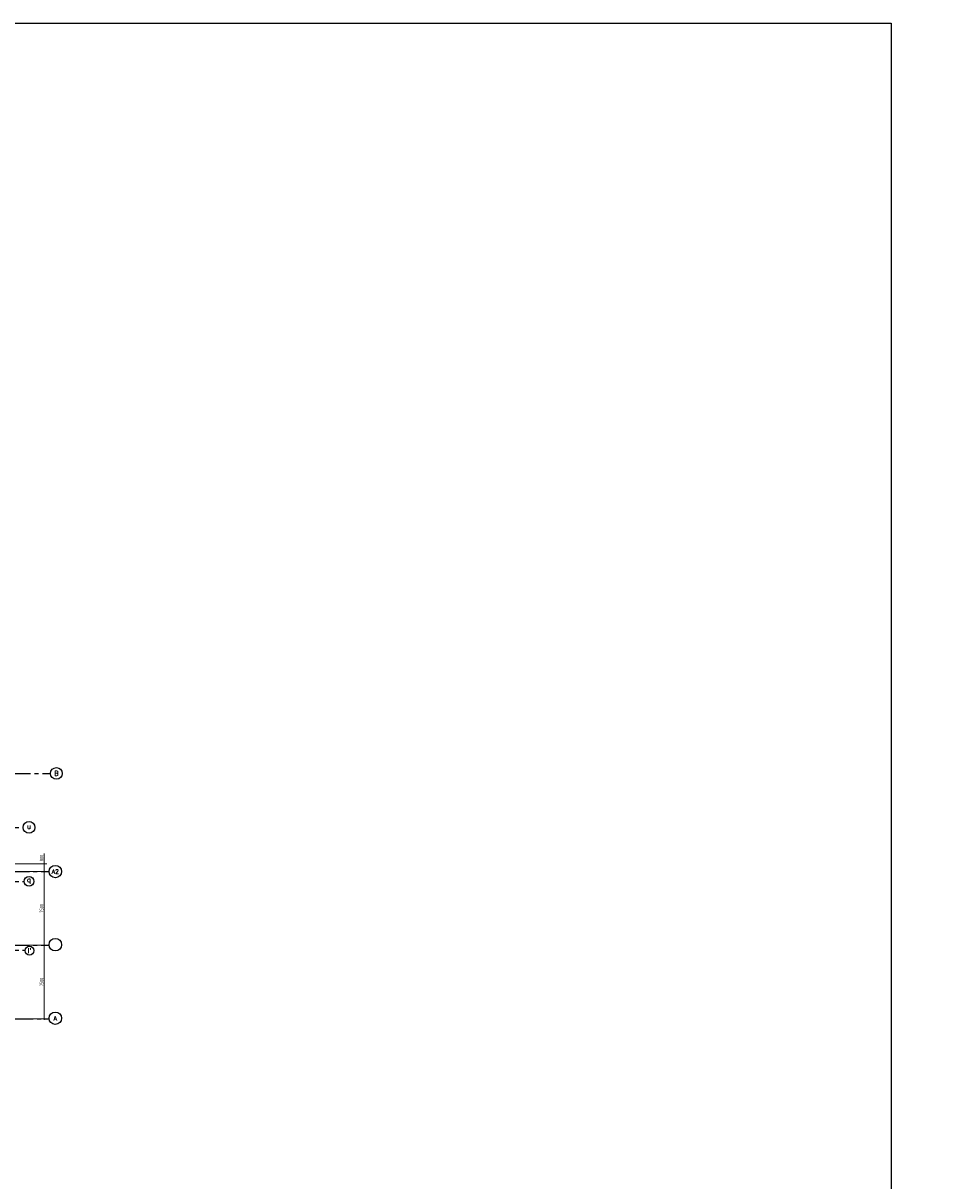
# Model space of a CAD drawing. Extents: x -287416 to 4934791, y -504132 to 1826789.
# Tile 199 of 256: x 567902 to 661563, y 147317 to 265302. Entities that reach past the tile are written whole.
import ezdxf
from ezdxf.enums import TextEntityAlignment as Align

# ---------------------------------------------------------------- set-up
doc = ezdxf.new("R2010")
doc.units = 0
doc.header["$LTSCALE"] = 800
doc.header["$MEASUREMENT"] = 0
doc.linetypes.add('CENTER', pattern=[2, 1.25, -0.25, 0.25, -0.25])
doc.linetypes.add('CENTER2', pattern=[1.125, 0.75, -0.125, 0.125, -0.125])
doc.layers.get('0').update_dxf_attribs({"linetype": 'CONTINUOUS'})
doc.layers.get('DEFPOINTS').update_dxf_attribs({"linetype": 'CONTINUOUS'})
for name, color, linetype in [('0-7-COL', 2, 'CENTER'), ('CL', 2, 'CENTER2'), ('GRID', 8, 'CENTER'), ('STR', 2, 'CONTINUOUS'), ('WALL', 6, 'CONTINUOUS')]:
    doc.layers.add(name, color=color, linetype=linetype)
for name, color, linetype, lineweight in [('DIM', 4, 'CONTINUOUS', 15), ('dimension line', 4, 'CONTINUOUS', 18), ('T', 3, 'CONTINUOUS', 15), ('TEXT', 3, 'CONTINUOUS', 15)]:
    doc.layers.add(name, color=color, linetype=linetype, lineweight=lineweight)
doc.styles.add('COMPLEX', font='complex')
doc.styles.add('ROMANC', font='romanc')
doc.styles.add('ROMANS', font='ISO9.shx', dxfattribs={"width": 0.8})
doc.styles.add('S3', font='ROMANS1.SHX', dxfattribs={"width": 0.8})
doc.styles.add('VER', font='ISO9.SHX')
doc.dimstyles.new('barka', dxfattribs={"dimscale": 100, "dimtxt": 3.5, "dimasz": 1.2, "dimexe": 2.5, "dimexo": 2.5, "dimgap": 1, "dimtad": 1, "dimdsep": 46, "dimtxsty": 'ROMANS', "dimblk": 'DDOT1', "dimcen": 0, "dimclrd": 256, "dimclre": 256, "dimclrt": 2, "dimadec": 0, "dimazin": 2, "dimtp": 0.1, "dimtm": 0.1, "dimtfac": 0.71, "dimtmove": 2, "dimatfit": 3, "dimlwd": -1, "dimlwe": -1, "dimarcsym": 0})

# ---------------------------------------------------------------- blocks, each defined once
blk = doc.blocks.new('DDOT1')
blk.add_line((-1, 0), (1, 0))
at = {"const_width": 0.5}
blk.add_lwpolyline([(-0.25, 0, 1), (0.25, 0, 1)], format="xyb", close=True, dxfattribs=at)
blk = doc.blocks.new('*D777')
at = {"layer": 'DEFPOINTS', "color": 0, "transparency": 16777216}
for p in [(566711, 171339), (570053, 171339), (566783, 163839)]:
    blk.add_point(p, dxfattribs=at)
at = {"layer": 'dimension line', "transparency": 16777216}
for p, q in [((566961, 171339), (570303, 171339)), ((570053, 163959), (570053, 171219)), ((567033, 163839), (570303, 163839))]:
    blk.add_line(p, q, dxfattribs=at)
at = {"layer": 'dimension line', "transparency": 16777216, "xscale": 119.9999999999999, "yscale": 119.9999999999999, "zscale": 119.9999999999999}
for p, rotation in [((570053, 171339), 90), ((570053, 163839), 270)]:
    blk.add_blockref('DDOT1', p, dxfattribs=dict(at, rotation=rotation))
at = {"layer": 'dimension line', "color": 2, "transparency": 16777216, "insert": (569778, 167589), "char_height": 350, "attachment_point": 5, "rotation": 90, "style": 'ROMANS'}
blk.add_mtext('7500', dxfattribs=at)
blk = doc.blocks.new('*D778')
at = {"layer": 'DEFPOINTS', "color": 0, "transparency": 16777216}
for p in [(566618, 178839), (570053, 178839), (566711, 171339)]:
    blk.add_point(p, dxfattribs=at)
at = {"layer": 'dimension line', "transparency": 16777216}
for p, q in [((566868, 178839), (570303, 178839)), ((570053, 171459), (570053, 178719)), ((566961, 171339), (570303, 171339))]:
    blk.add_line(p, q, dxfattribs=at)
at = {"layer": 'dimension line', "transparency": 16777216, "xscale": 119.9999999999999, "yscale": 119.9999999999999, "zscale": 119.9999999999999}
for p, rotation in [((570053, 178839), 90), ((570053, 171339), 270)]:
    blk.add_blockref('DDOT1', p, dxfattribs=dict(at, rotation=rotation))
at = {"layer": 'dimension line', "color": 2, "transparency": 16777216, "insert": (569778, 175089), "char_height": 350, "attachment_point": 5, "rotation": 90, "style": 'ROMANS'}
blk.add_mtext('7500', dxfattribs=at)
blk = doc.blocks.new('GRD')
at = {"layer": 'CL', "linetype": 'Continuous'}
blk.add_circle((0, 419.99985), 419.99985, dxfattribs=at)
at = {"layer": 'CL', "color": 4, "style": 'COMPLEX'}
blk.add_attdef('GRD', text='', height=300, dxfattribs=at).set_placement((0, 419.99985), align=Align.MIDDLE)
blk = doc.blocks.new('*D782')
at = {"layer": 'DEFPOINTS', "color": 0, "transparency": 16777216}
for p in [(566783, 179639), (570053, 179639), (566783, 178839)]:
    blk.add_point(p, dxfattribs=at)
at = {"layer": 'dimension line', "transparency": 16777216}
for p, q in [((570053, 179639), (570053, 180679)), ((567033, 179639), (570303, 179639)), ((570053, 178959), (570053, 179519)), ((567033, 178839), (570303, 178839))]:
    blk.add_line(p, q, dxfattribs=at)
at = {"layer": 'dimension line', "transparency": 16777216, "xscale": 119.9999999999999, "yscale": 119.9999999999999, "zscale": 119.9999999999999}
for p, rotation in [((570053, 179639), 90), ((570053, 178839), 270)]:
    blk.add_blockref('DDOT1', p, dxfattribs=dict(at, rotation=rotation))
at = {"layer": 'dimension line', "color": 2, "transparency": 16777216, "insert": (569778, 180219), "char_height": 350, "attachment_point": 5, "rotation": 90, "style": 'ROMANS'}
blk.add_mtext('800', dxfattribs=at)

msp = doc.modelspace()

# ---------------------------------------------------------------- linework, layer by layer
at = {"layer": '0-7-COL', "linetype": 'Continuous'}
for centre, radius in [((571290.4, 188839.2), 600), ((568501.9, 183339.2), 600), ((568501.9, 177839.2), 486.6), ((568549, 170780.2), 450.1)]:
    msp.add_circle(centre, radius, dxfattribs=at)
at = {"layer": 'GRID', "linetype": 'CENTER2', "ltscale": 4}
for p, q in [((523065.1, 188839.2), (570727.9, 188839.2)), ((553449.5, 183339.2), (567901.9, 183339.2)), ((555333.3, 178838.9), (570553.7, 178838.9)), ((553449.5, 177839.2), (568015.3, 177839.2)), ((555333.3, 171339.3), (570553.7, 171339.3)), ((553449.5, 170839.2), (568102.9, 170839.2)), ((530525.1, 163839.2), (570553.6, 163839.2))]:
    msp.add_line(p, q, dxfattribs=at)
at = {"layer": 'WALL'}
msp.add_lwpolyline([(430322.5, 265302.5), (656404, 265302.5), (656404, -150469.3), (430322.5, -150469.3)], close=True, dxfattribs=at)

# ---------------------------------------------------------------- block references
at = {"layer": 'DIM'}
ref = msp.add_blockref('GRD', (571183.7, 179468.9), dxfattribs=dict(at, xscale=1.5, yscale=1.5, zscale=1.5, rotation=180))
ref.add_attrib('GRD', 'A2', dxfattribs={"layer": 'CL', "color": 4, "height": 450, "style": 'COMPLEX'}).set_placement((571183.7, 178838.9), align=Align.MIDDLE)
at = {"layer": 'DIM', "xscale": 1.5, "yscale": 1.5, "zscale": 1.5, "rotation": 180}
msp.add_blockref('GRD', (571181.9, 172016.6), dxfattribs=at)
at = {"layer": 'DIM'}
ref = msp.add_blockref('GRD', (571181.9, 164516.6), dxfattribs=dict(at, xscale=1.5, yscale=1.5, zscale=1.5, rotation=180))
ref.add_attrib('GRD', 'A', dxfattribs={"layer": 'CL', "color": 4, "height": 450, "style": 'COMPLEX'}).set_placement((571181.9, 163886.6), align=Align.MIDDLE)

# ---------------------------------------------------------------- texts
at = {"layer": '0-7-COL', "color": 4, "linetype": 'Continuous', "style": 'ROMANC'}
for s, p in [('B', (571290.4, 188839.2)), ('u', (568501.9, 183432.2)), ('q', (568501.9, 177932.2)), ("l'", (568549, 170780.2))]:
    msp.add_text(s, height=500, dxfattribs=at).set_placement(p, align=Align.MIDDLE)
at = {"layer": 'DIM', "insert": (107887, 229225.4), "char_height": 400, "attachment_point": 1, "style": 'ROMANS'}
msp.add_mtext_dynamic_manual_height_columns('\\pi301.29;PLATFORM SHADED      & STUB COLUMNS P1, P2, P3 & P4  \\P\\pi4065.1;TO BE PROVIDED BY PEM-CIVIL.', width=15993.047, gutter_width=2000, heights=[0], dxfattribs=at)
at = {"layer": 'STR', "color": 4, "insert": (468731.1, 179359.7), "char_height": 400, "width": 3040.312, "attachment_point": 1, "style": 'VER'}
msp.add_mtext('\\pi-108.42;UNLOADING \\P\\pi958.25;BAY', dxfattribs=at)
at = {"layer": 'T', "attachment_point": 1}
for s, insert, char_height, width, style in [('\\pi604.43;STAIRCASE \\P\\pi78.714;0.0M TO 21.0M', (525997.8, 221926, 207.7), 400, 3723.143, 'S3'), ('\\pi1400.4;ROOF OF AIR \\P\\pi629.01;WASHER ROOM AT \\P\\pi2657.6;15.5M', (85934.8, 220443.5), 400, 6972.301, 'ROMANC'), ('\\pi1027.1;OPENING FOR LPBP VALVES', (494565.1, 165513.1), 350, 7987.484, 'S3')]:
    msp.add_mtext(s, dxfattribs=dict(at, insert=insert, char_height=char_height, width=width, style=style))
at = {"layer": 'T', "insert": (549085.3, 167303.5), "char_height": 300, "attachment_point": 1, "style": 'ROMANC'}
msp.add_mtext_dynamic_manual_height_columns('\\pi185.97;CUTOUT \\P\\pi643.11;FOR \\P\\pi350.26;PANEL \\P\\pi-71.172;HANDLING', width=2143.37, gutter_width=2000, heights=[0], dxfattribs=at)
at = {"layer": 'TEXT', "attachment_point": 1}
for s, insert, char_height, width, style in [('\\pi941.44;DUCT SUPPORTING \\P\\pi1927.2;STRUCTURE ', (8472, 211106.7), 450, 6871.448, 'ROMANS'), ('\\pi229.15;COLUMNS TO BE RAISED UPTO \\P\\pi1437.7;33.0M FOR PROVIDING \\P\\pi417.72;SUPPORTING STRUCTURE FOR  \\P\\pi512.01;CRITICAL PIPING AND POWER \\P\\pi2629.1;CYCLE PIPING', (50083.4, 179340), 450, 8892.585, 'ROMANS'), ('\\pi1553;ROOF OVER\\P\\pi746.31;AIR WASHER ROOM\\P\\pi2606.3; ', (558974.3, 173748.6), 350, 5465.959, 'S3')]:
    msp.add_mtext(s, dxfattribs=dict(at, insert=insert, char_height=char_height, width=width, style=style))

# ---------------------------------------------------------------- dimensions: what is measured, and where the dimension line sits
at = {"layer": 'dimension line'}
for base, p1, p2, picture, middle in [((570053.2, 179639.2), (566783.3, 178838.9), (566783.3, 179639.2), '*D782', (569778.2, 180219.2)), ((570053.2, 178839.3), (566710.6, 171339.3), (566617.9, 178839.3), '*D778', (569778.2, 175089.3)), ((570053.2, 171339.3), (566783.3, 163839.3), (566710.6, 171339.3), '*D777', (569778.2, 167589.3))]:
    dim = msp.add_linear_dim(base=base, p1=p1, p2=p2, angle=90, dimstyle='barka', override={"dimdec": 0, "dimtmove": 0}, dxfattribs=at)
    dim.commit()
    dim.dimension.update_dxf_attribs({"geometry": picture, "text_midpoint": middle})

doc.saveas('drawing.dxf')
